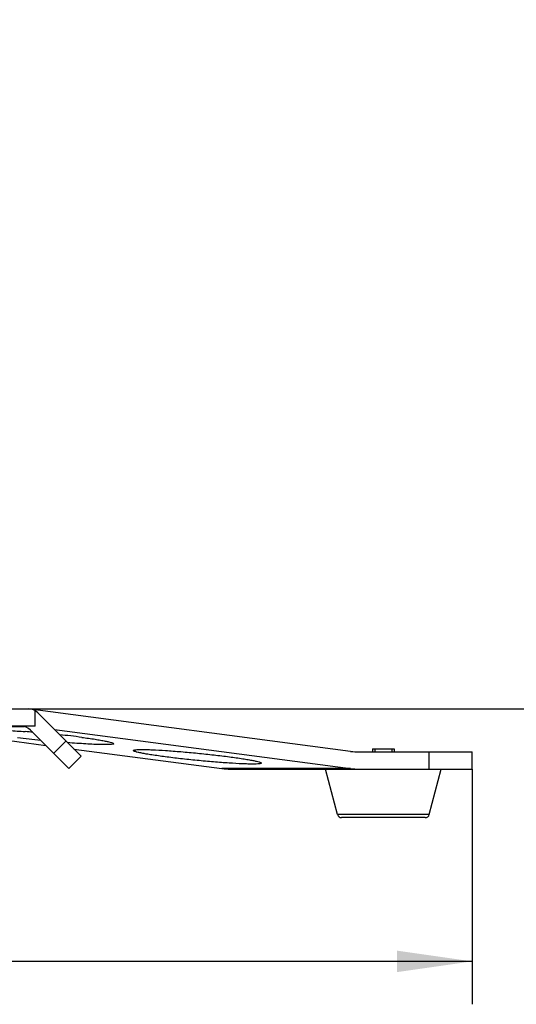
# Model space of a CAD drawing. Header units: millimetres. Extents: x 0 to 420, y 0 to 297.
# Tile 85 of 139: x 324 to 348, y 109 to 155. Entities that reach past the tile are written whole.
import ezdxf

# ---------------------------------------------------------------- set-up
doc = ezdxf.new("R2010")
doc.units = ezdxf.units.MM
doc.header["$LTSCALE"] = 23.1
doc.header["$PDMODE"] = 3
doc.header["$PDSIZE"] = 0.3125
doc.layers.get('0').update_dxf_attribs({"linetype": 'CONTINUOUS'})
doc.layers.get('Defpoints').update_dxf_attribs({"linetype": 'CONTINUOUS'})
for name, color, linetype in [('BEZUGSACHSEN', 7, 'CONTINUOUS'), ('DIM_PILOTEES', 7, 'CONTINUOUS'), ('RUNDUNGEN', 7, 'CONTINUOUS')]:
    doc.layers.add(name, color=color, linetype=linetype)
doc.styles.get("Standard").update_dxf_attribs({"font": 'txt', "width": 0.7})
doc.dimstyles.new('DIMSTYLE_3', dxfattribs={"dimtxt": 2.5, "dimasz": 3.5, "dimexe": 2, "dimexo": 0, "dimtad": 1, "dimdec": 0, "dimlfac": 5, "dimdsep": 46, "dimtxsty": 'Standard', "dimblk": '_FILLED', "dimblk1": '_FILLED', "dimblk2": '_FILLED', "dimcen": 0.09, "dimazin": 2, "dimtp": 0.8, "dimtm": 0.8, "dimtfac": 1, "dimtdec": 0, "dimtofl": 0, "dimtmove": 0, "dimatfit": 3, "dimldrblk": '_FILLED', "dimfxl": 0, "dimtolj": 1, "dimarcsym": 0})
doc.dimstyles.new('DIMSTYLE_8', dxfattribs={"dimtxt": 2.5, "dimasz": 3.5, "dimexe": 2, "dimexo": 0, "dimgap": 2.5, "dimtad": 1, "dimdsep": 46, "dimtxsty": 'Standard', "dimblk": '_FILLED', "dimblk1": '_FILLED', "dimblk2": '_FILLED', "dimcen": 0.09, "dimazin": 2, "dimtp": 0.5, "dimtm": 0.5, "dimtfac": 1, "dimtofl": 0, "dimtmove": 0, "dimatfit": 3, "dimldrblk": '_FILLED', "dimfxl": 0, "dimtolj": 1, "dimarcsym": 0})

# ---------------------------------------------------------------- blocks, each defined once
blk = doc.blocks.new('_FILLED')
at = {"color": 0, "linetype": 'ByBlock'}
blk.add_solid([(0, 0), (-1, 0.143), (-1, -0.143)], dxfattribs=at)
blk = doc.blocks.new('*D9')
at = {"layer": 'DIM_PILOTEES', "color": 2, "linetype": 'Continuous'}
for p, q in [((321.326, 252.919), (392.238, 252.919)), ((390.238, 252.919), (390.238, 187.727)), ((390.238, 122.535), (390.238, 187.727)), ((324.107, 122.535), (392.238, 122.535))]:
    blk.add_line(p, q, dxfattribs=at)
at = {"layer": 'DIM_PILOTEES', "color": 2, "linetype": 'Continuous', "xscale": 3.5, "yscale": 3.5, "zscale": 3.5}
for p, rotation in [((390.238, 252.919), 90), ((390.238, 122.535), 270)]:
    blk.add_blockref('_FILLED', p, dxfattribs=dict(at, rotation=rotation))
at = {"layer": 'DIM_PILOTEES', "color": 2, "linetype": 'Continuous', "insert": (387.113, 187.727), "char_height": 2.5, "width": 8.57143, "attachment_point": 2, "rotation": 90, "line_spacing_factor": 0.9}
blk.add_mtext('{\\ftxt;\\W0.0001;\\H0.0001;\\~}{\\ftxt;\\W2.2857142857;\\H2.5; }{\\ftxt;\\W0.0001;\\H0.0001;\\~}', dxfattribs=at)
blk = doc.blocks.new('*D13')
at = {"layer": 'DIM_PILOTEES', "color": 2, "linetype": 'Continuous'}
for p, q in [((259.729, 119.735), (259.729, 108.776)), ((345.453, 119.735), (345.453, 108.776)), ((259.729, 110.776), (302.591, 110.776)), ((345.453, 110.776), (302.591, 110.776))]:
    blk.add_line(p, q, dxfattribs=at)
at = {"layer": 'DIM_PILOTEES', "color": 2, "linetype": 'Continuous', "xscale": 3.5, "yscale": 3.5, "zscale": 3.5, "rotation": 180}
blk.add_blockref('_FILLED', (259.729, 110.776), dxfattribs=at)
at = {"layer": 'DIM_PILOTEES', "color": 2, "linetype": 'Continuous', "xscale": 3.5, "yscale": 3.5, "zscale": 3.5}
blk.add_blockref('_FILLED', (345.453, 110.776), dxfattribs=at)
at = {"layer": 'DIM_PILOTEES', "color": 2, "linetype": 'Continuous', "insert": (302.591, 113.901), "char_height": 2.5, "width": 8.83929, "attachment_point": 2, "line_spacing_factor": 0.9}
blk.add_mtext('{\\ftxt;\\W0.0001;\\H0.0001;\\~}{\\ftxt;\\W2.3571428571;\\H2.5; }{\\ftxt;\\W0.0001;\\H0.0001;\\~}', dxfattribs=at)
blk = doc.blocks.new('*D15')
at = {"layer": 'Defpoints', "color": 0, "linetype": 'Continuous'}
for p in [(251.433, 253.133), (302.53, 202.037), (251.433, 150.94), (353.626, 150.94)]:
    blk.add_point(p, dxfattribs=at)
at = {"layer": 'DIM_PILOTEES', "color": 0, "linetype": 'Continuous', "lineweight": -2}
for p, q in [((251.433, 150.94), (252.848, 152.354)), ((353.626, 150.94), (352.212, 152.354))]:
    blk.add_line(p, q, dxfattribs=at)
blk.add_arc((302.53, 202.037), 72.261, 317.77541, 222.22459, dxfattribs=at)
at = {"layer": 'DIM_PILOTEES', "color": 0, "linetype": 'Continuous', "lineweight": -2, "xscale": 3.5, "yscale": 3.5, "zscale": 3.5}
for p, rotation in [((251.433, 150.94), 313.6122967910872), ((353.626, 150.94), 226.3877032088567)]:
    blk.add_blockref('_FILLED', p, dxfattribs=dict(at, rotation=rotation))
at = {"layer": 'DIM_PILOTEES', "color": 0, "linetype": 'Continuous', "insert": (305.994, 280.054), "char_height": 2.5, "width": 14.28571, "attachment_point": 2, "rotation": 357.4576, "line_spacing_factor": 0.9}
blk.add_mtext('\\A1;{\\ftxt;\\W0.0001;\\H0.0001;\\~}{\\ftxt;\\W3.1428571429;\\H2.5; }{\\ftxt;\\W0.0001;\\H0.0001;\\~}{\\ftxt;\\W0.0001;\\H0.0001;\\~}{\\ftxt;\\W0.6666666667;\\H2.5; }{\\ftxt;\\W0.0001;\\H0.0001;\\~}', dxfattribs=at)

msp = doc.modelspace()

# ---------------------------------------------------------------- linework, layer by layer
at = {"color": 7, "linetype": 'Continuous'}
for p, q in [((340.8195, 120.6748), (341.8195, 120.6748)), ((340.8195, 120.6748), (340.8195, 120.5348)), ((341.8195, 120.6748), (341.8195, 120.5348)), ((339.18, 117.6235), (338.6195, 119.7348)), ((343.4589, 117.6235), (344.0195, 119.7348)), ((343.4589, 117.6235), (339.18, 117.6235)), ((343.2656, 117.4748), (339.3733, 117.4748))]:
    msp.add_line(p, q, dxfattribs=at)
at = {"color": 2, "linetype": 'Continuous'}
for p, q in [((340.9195, 120.6748), (340.9195, 120.5348)), ((341.7195, 120.6748), (341.7195, 120.5348))]:
    msp.add_line(p, q, dxfattribs=at)
at = {"color": 7, "linetype": 'Continuous'}
for centre, radius, start, end in [((324.4342, 121.1148), 0.62, 45, 90), ((339.3733, 117.6748), 0.2, 194.86828, 270), ((343.2656, 117.6748), 0.2, 270, 345.13172)]:
    msp.add_arc(centre, radius, start, end, dxfattribs=at)
at = {"layer": 'BEZUGSACHSEN', "color": 7, "linetype": 'Continuous'}
for centre, radius, start, end in [((330.1856, 166.7309), 45.9029, 262.58193, 263.94183), ((321.2905, 76.9978), 44.6086, 85.26715, 85.71403), ((321.3733, 76.0317), 45.5623, 82.57767, 83.89018)]:
    msp.add_arc(centre, radius, start, end, dxfattribs=at)
for points, knots in [([(322.7736, 121.5068), (322.775, 121.5204), (322.835, 121.5357), (322.9218, 121.5461), (323.0875, 121.5526), (323.3008, 121.5518), (323.571, 121.5445), (324.0175, 121.5241), (324.3742, 121.5004), (324.6244, 121.4817)], [0, 0, 0, 0, 0.0219391, 0.0753012, 0.1612342, 0.2782457, 0.4239776, 0.5953681, 1, 1, 1, 1]), ([(327.2591, 121.2123), (327.4656, 121.1851), (327.758, 121.1441), (328.1213, 121.0851), (328.3372, 121.0456), (328.5062, 121.0103), (328.6347, 120.9765), (328.7029, 120.9533), (328.7458, 120.929), (328.7446, 120.9177)], [0, 0, 0, 0, 0.4101123, 0.5811779, 0.7254931, 0.8407264, 0.9251418, 0.9776354, 1, 1, 1, 1]), ([(328.7446, 120.9177), (328.7431, 120.902), (328.6705, 120.8875), (328.5695, 120.876), (328.3728, 120.8714), (328.1219, 120.8745), (327.8054, 120.8858), (327.2891, 120.9131), (326.8783, 120.9431), (326.5914, 120.9665)], [0, 0, 0, 0, 0.0217762, 0.0760698, 0.1635066, 0.2822006, 0.4292024, 0.6008493, 1, 1, 1, 1]), ([(329.6573, 120.6012), (329.6584, 120.6125), (329.7048, 120.6279), (329.7758, 120.6373), (329.9073, 120.6454), (330.0788, 120.647), (330.2965, 120.6437), (330.6618, 120.6308), (331.195, 120.6003), (331.8989, 120.547), (332.6536, 120.4781), (333.4076, 120.3983), (333.9037, 120.3381), (334.1428, 120.3066)], [0, 0, 0, 0, 0.0075129, 0.0251137, 0.0534095, 0.0920477, 0.1404561, 0.1978105, 0.3354172, 0.495601, 0.667524, 0.8395412, 1, 1, 1, 1]), ([(331.1428, 120.3066), (330.9363, 120.3338), (330.6439, 120.3748), (330.2806, 120.4338), (330.0648, 120.4733), (329.8957, 120.5086), (329.7673, 120.5424), (329.699, 120.5656), (329.6562, 120.5899), (329.6573, 120.6012)], [0, 0, 0, 0, 0.4101123, 0.5811779, 0.7254931, 0.8407264, 0.9251418, 0.9776354, 1, 1, 1, 1]), ([(335.6283, 120.012), (335.6272, 120.0008), (335.5808, 119.9853), (335.5098, 119.976), (335.3783, 119.9679), (335.2069, 119.9663), (334.9891, 119.9696), (334.6238, 119.9824), (334.0906, 120.0129), (333.3867, 120.0663), (332.632, 120.1352), (331.8781, 120.215), (331.3819, 120.2752), (331.1428, 120.3066)], [0, 0, 0, 0, 0.0075129, 0.0251137, 0.0534095, 0.0920477, 0.1404561, 0.1978105, 0.3354172, 0.495601, 0.667524, 0.8395412, 1, 1, 1, 1]), ([(334.1428, 120.3066), (334.3493, 120.2795), (334.6417, 120.2385), (335.005, 120.1795), (335.2208, 120.1399), (335.3899, 120.1047), (335.5183, 120.0708), (335.5866, 120.0477), (335.6294, 120.0233), (335.6283, 120.012)], [0, 0, 0, 0, 0.4101123, 0.5811779, 0.7254931, 0.8407264, 0.9251418, 0.9776354, 1, 1, 1, 1])]:
    msp.add_open_spline(points, degree=3, knots=knots, dxfattribs=at)
at = {"layer": 'RUNDUNGEN', "color": 7, "linetype": 'Continuous'}
for p, q in [((280.4164, 122.5348), (324.7656, 122.5348)), ((339.7939, 120.5605), (324.9828, 122.5091)), ((325.0846, 121.7348), (325.0846, 122.4464)), ((325.204, 122.3532), (327.2224, 120.3348)), ((325.0846, 121.7348), (308.591, 121.7348)), ((324.5647, 121.7091), (318.9828, 121.7091)), ((318.9828, 121.7091), (325.5854, 120.8404)), ((325.9792, 121.578), (339.7939, 119.7605)), ((324.8726, 121.5532), (326.6567, 119.7691)), ((325.9496, 120.4762), (326.5153, 121.0419)), ((326.8881, 120.669), (333.7939, 119.7605)), ((326.6567, 119.7691), (327.2224, 120.3348)), ((340.1861, 120.5348), (345.4535, 120.5348)), ((343.4535, 119.7348), (343.4535, 120.5348)), ((345.4535, 119.7348), (345.4535, 120.5348)), ((339.7939, 119.7605), (333.7939, 119.7605)), ((334.1861, 119.7348), (345.4535, 119.7348))]:
    msp.add_line(p, q, dxfattribs=at)
for centre, radius, start, end in [((324.7656, 121.9148), 0.62, 45, 90), ((340.1865, 123.5444), 3.0096, 262.50513, 269.992), ((334.1865, 122.7444), 3.0096, 262.50513, 269.992), ((340.1865, 122.7444), 3.0096, 262.50513, 269.992)]:
    msp.add_arc(centre, radius, start, end, dxfattribs=at)

# ---------------------------------------------------------------- dimensions: what is measured, and where the dimension line sits
at = {"layer": 'DIM_PILOTEES', "color": 2, "linetype": 'Continuous'}
dim = msp.add_angular_dim_3p(base=(251.4334, 253.1331), center=(302.5299, 202.0365), p1=(353.6265, 150.94), p2=(251.4334, 150.94), text='{\\ftxt;\\W0.0001;\\H0.0001;\\~}{\\ftxt;\\W3.1428571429;\\H2.5; }{\\ftxt;\\W0.0001;\\H0.0001;\\~}{\\ftxt;\\W0.0001;\\H0.0001;\\~}{\\ftxt;\\W0.6666666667;\\H2.5; }{\\ftxt;\\W0.0001;\\H0.0001;\\~}', dimstyle='DIMSTYLE_8', dxfattribs=at)
dim.commit()
dim.dimension.update_dxf_attribs({"geometry": '*D15', "text_midpoint": (305.7353, 274.2269), "dimtype": 165})
for base, p1, p2, angle, text, picture, middle in [((390.2383, 252.9189), (324.1066, 122.5348), (321.3259, 252.9189), 90, '{\\ftxt;\\W0.0001;\\H0.0001;\\~}{\\ftxt;\\W2.2857142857;\\H2.5; }{\\ftxt;\\W0.0001;\\H0.0001;\\~}', '*D9', (390.2383, 187.3697)), ((259.7286, 110.7757), (345.4535, 119.7348), (259.7286, 119.7348), 180, '{\\ftxt;\\W0.0001;\\H0.0001;\\~}{\\ftxt;\\W2.3571428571;\\H2.5; }{\\ftxt;\\W0.0001;\\H0.0001;\\~}', '*D13', (302.2339, 110.7757))]:
    dim = msp.add_linear_dim(base=base, p1=p1, p2=p2, angle=angle, text=text, dimstyle='DIMSTYLE_3', dxfattribs=at)
    dim.commit()
    dim.dimension.update_dxf_attribs({"geometry": picture, "text_midpoint": middle, "dimtype": 160})

doc.saveas('drawing.dxf')
